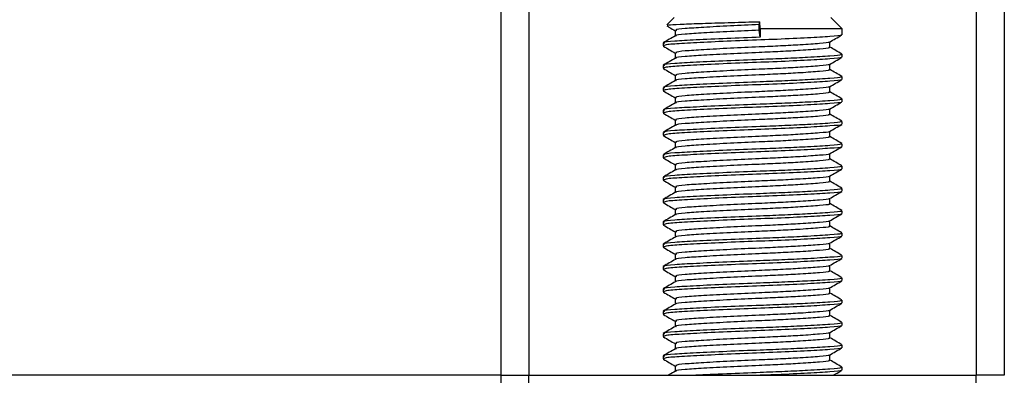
# Model space of a CAD drawing. Header units: millimetres. Extents: x 0 to 420, y 0 to 297.
# Tile 30 of 81: x 175.64 to 185.95, y 187.48 to 191.21. Entities that reach past the tile are written whole.
import ezdxf

# ---------------------------------------------------------------- set-up
doc = ezdxf.new("R2010")
doc.units = ezdxf.units.MM

msp = doc.modelspace()

# ---------------------------------------------------------------- linework, layer by layer
at = {"color": 7, "linetype": 'Continuous', "lineweight": 25}
for p, q in [((180.6788, 250.7588), (180.6788, 187.4775)), ((180.9717, 250.7588), (180.9717, 187.4775)), ((185.6592, 250.7588), (185.6592, 187.4775)), ((185.9522, 250.7588), (185.9522, 187.4775)), ((182.4952, 191.2275), (182.4191, 191.1514)), ((183.3858, 191.1542), (183.3903, 191.1846)), ((183.3968, 191.1103), (183.3903, 191.1846)), ((184.253, 191.1103), (184.1358, 191.2275)), ((182.5048, 191.0922), (182.5048, 191.0353)), ((183.3858, 191.0956), (183.3858, 191.1542)), ((183.3968, 191.0224), (183.3858, 191.0956)), ((183.3968, 191.1103), (183.3968, 191.0224)), ((184.253, 191.1103), (183.3968, 191.1103)), ((184.253, 191.0483), (184.253, 191.1103)), ((184.1261, 190.9164), (184.1261, 190.9735)), ((182.378, 190.9605), (182.378, 190.9311)), ((182.3793, 190.929), (182.3872, 190.9277)), ((182.5048, 190.8578), (182.5048, 190.8009)), ((184.253, 190.8139), (184.253, 190.8432)), ((182.378, 190.7261), (182.378, 190.6967)), ((182.3793, 190.6947), (182.3872, 190.6934)), ((184.1261, 190.682), (184.1261, 190.7391)), ((182.5048, 190.6234), (182.5048, 190.5665)), ((184.253, 190.5796), (184.253, 190.6089)), ((182.378, 190.4917), (182.378, 190.4623)), ((182.3793, 190.4603), (182.3872, 190.459)), ((184.1261, 190.4476), (184.1261, 190.5048)), ((182.5048, 190.389), (182.5048, 190.3321)), ((184.253, 190.3452), (184.253, 190.3745)), ((182.378, 190.2574), (182.378, 190.228)), ((184.1261, 190.2133), (184.1261, 190.2704)), ((182.3793, 190.2259), (182.3872, 190.2246)), ((182.5048, 190.1547), (182.5048, 190.0978)), ((184.253, 190.1108), (184.253, 190.1401)), ((182.378, 190.023), (182.378, 189.9936)), ((182.3793, 189.9915), (182.3872, 189.9902)), ((184.1261, 189.9789), (184.1261, 190.036)), ((182.5048, 189.9203), (182.5048, 189.8634)), ((184.253, 189.8764), (184.253, 189.9057)), ((182.378, 189.7886), (182.378, 189.7592)), ((182.3793, 189.7572), (182.3872, 189.7559)), ((184.1261, 189.7445), (184.1261, 189.8016)), ((182.5048, 189.6859), (182.5048, 189.629)), ((184.253, 189.6421), (184.253, 189.6714)), ((182.378, 189.5542), (182.378, 189.5248)), ((182.3793, 189.5228), (182.3872, 189.5215)), ((184.1261, 189.5101), (184.1261, 189.5673)), ((182.5048, 189.4515), (182.5048, 189.3946)), ((184.253, 189.4077), (184.253, 189.437)), ((182.378, 189.3199), (182.378, 189.2905)), ((184.1261, 189.2758), (184.1261, 189.3329)), ((182.3793, 189.2884), (182.3872, 189.2871)), ((182.5048, 189.2172), (182.5048, 189.1603)), ((184.253, 189.1733), (184.253, 189.2026)), ((182.378, 189.0855), (182.378, 189.0561)), ((182.3793, 189.054), (182.3872, 189.0527)), ((184.1261, 189.0414), (184.1261, 189.0985)), ((182.5048, 188.9828), (182.5048, 188.9259)), ((184.253, 188.9389), (184.253, 188.9682)), ((182.378, 188.8511), (182.378, 188.8217)), ((182.3793, 188.8197), (182.3872, 188.8184)), ((184.1261, 188.807), (184.1261, 188.8641)), ((182.5048, 188.7484), (182.5048, 188.6915)), ((184.253, 188.7046), (184.253, 188.7339)), ((182.378, 188.6167), (182.378, 188.5873)), ((184.1261, 188.5726), (184.1261, 188.6298)), ((182.3793, 188.5853), (182.3872, 188.584)), ((182.5048, 188.514), (182.5048, 188.4571)), ((184.253, 188.4702), (184.253, 188.4995)), ((184.1261, 188.3383), (184.1261, 188.3954)), ((182.378, 188.3824), (182.378, 188.353)), ((182.3793, 188.3509), (182.3872, 188.3496)), ((182.5048, 188.2797), (182.5048, 188.2228)), ((184.253, 188.2358), (184.253, 188.2651)), ((182.378, 188.148), (182.378, 188.1186)), ((182.3793, 188.1165), (182.3872, 188.1152)), ((184.1261, 188.1039), (184.1261, 188.161)), ((182.5048, 188.0453), (182.5048, 187.9884)), ((184.253, 188.0014), (184.253, 188.0307)), ((182.378, 187.9136), (182.378, 187.8842)), ((182.3793, 187.8822), (182.3872, 187.8809)), ((184.1261, 187.8695), (184.1261, 187.9266)), ((182.5048, 187.8109), (182.5048, 187.754)), ((184.253, 187.7671), (184.253, 187.7964)), ((182.378, 187.6792), (182.378, 187.6498)), ((184.1261, 187.6351), (184.1261, 187.6923)), ((182.3793, 187.6478), (182.3872, 187.6465)), ((182.5048, 187.5765), (182.5048, 187.5196)), ((180.6788, 187.4775), (95.7177, 187.4775)), ((180.6788, 187.4775), (180.6788, 187.2196)), ((180.6788, 187.4775), (180.9717, 187.4775)), ((180.9717, 187.2431), (180.9717, 187.4775)), ((180.9717, 187.4775), (185.6592, 187.4775)), ((184.253, 187.5327), (184.253, 187.562)), ((185.9522, 187.4775), (185.6592, 187.4775)), ((185.6592, 187.2431), (185.6592, 187.4775))]:
    msp.add_line(p, q, dxfattribs=at)
for points, knots in [([(182.4251, 191.1453), (182.4259, 191.147), (182.4278, 191.1515), (182.5447, 191.1586), (182.7487, 191.166), (183.0179, 191.1746), (183.2422, 191.1808), (183.3651, 191.1839), (183.3903, 191.1846)], [0, 0, 0, 0, 0.12796495, 0.33550132, 0.54315636, 0.74606002, 0.94789237, 1, 1, 1, 1]), ([(182.4184, 191.1408), (182.4273, 191.1356), (182.4562, 191.1189), (182.485, 191.1022), (182.5048, 191.0907)], [0, 0, 0, 0, 0.31058961, 1, 1, 1, 1]), ([(183.3858, 191.0956), (183.2834, 191.0911), (183.0757, 191.082), (182.7953, 191.0665), (182.6005, 191.0536), (182.5046, 191.0432), (182.5137, 191.0376), (182.5148, 191.0369)], [0, 0, 0, 0, 0.23977531, 0.48622659, 0.72315986, 0.96620135, 1, 1, 1, 1]), ([(183.3858, 191.1542), (183.2833, 191.1497), (183.0756, 191.1406), (182.7959, 191.1251), (182.5983, 191.1122), (182.5007, 191.1007), (182.5149, 191.094), (182.5187, 191.0923)], [0, 0, 0, 0, 0.2274733, 0.46128, 0.686057, 0.9166289, 1, 1, 1, 1]), ([(182.5076, 191.0369), (182.4864, 191.0246), (182.444, 191), (182.4015, 190.9754), (182.3803, 190.9631)], [0, 0, 0, 0, 0.4998987, 1, 1, 1, 1]), ([(183.3968, 191.0224), (183.2783, 191.0179), (183.038, 191.0087), (182.7145, 190.9932), (182.4861, 190.9803), (182.3733, 190.9689), (182.3896, 190.9622), (182.3939, 190.9605)], [0, 0, 0, 0, 0.22775299, 0.46183999, 0.68689633, 0.91774829, 1, 1, 1, 1]), ([(184.2397, 191.0449), (184.241, 191.0441), (184.2501, 191.0384), (184.1368, 191.0293), (183.9084, 191.0147), (183.5819, 190.9996), (183.2208, 190.9869), (182.8716, 190.9718), (182.5901, 190.9573), (182.4074, 190.9449), (182.393, 190.9355), (182.3862, 190.9311)], [0, 0, 0, 0, 0.02094603, 0.1431057, 0.26833207, 0.39481226, 0.5164381, 0.64283453, 0.76819743, 0.89026332, 1, 1, 1, 1]), ([(184.115, 190.9712), (184.1159, 190.9705), (184.1231, 190.965), (184.0253, 190.9561), (183.8442, 190.9427), (183.6149, 190.93), (183.3622, 190.9188), (183.075, 190.9062), (182.796, 190.8907), (182.5983, 190.8778), (182.5007, 190.8663), (182.5149, 190.8596), (182.5187, 190.8579)], [0, 0, 0, 0, 0.0170089, 0.1395429, 0.2651564, 0.3617182, 0.4550083, 0.5789794, 0.7064021, 0.8289037, 0.9545634, 1, 1, 1, 1]), ([(184.1221, 190.9712), (184.1433, 190.9835), (184.1857, 191.0081), (184.2282, 191.0326), (184.2494, 191.0449)], [0, 0, 0, 0, 0.4999098, 1, 1, 1, 1]), ([(182.3816, 190.9277), (182.4028, 190.9154), (182.4439, 190.8916), (182.485, 190.8678), (182.5048, 190.8563)], [0, 0, 0, 0, 0.51635581, 1, 1, 1, 1]), ([(184.1117, 190.9164), (184.1153, 190.9145), (184.128, 190.9076), (184.0279, 190.8974), (183.8437, 190.8841), (183.6151, 190.8714), (183.3621, 190.8602), (183.0752, 190.8476), (182.7954, 190.8321), (182.6005, 190.8192), (182.5046, 190.8088), (182.5137, 190.8032), (182.5148, 190.8026)], [0, 0, 0, 0, 0.0490909, 0.1710963, 0.2961678, 0.392313, 0.4852006, 0.6086368, 0.7355098, 0.8574829, 0.9826005, 1, 1, 1, 1]), ([(184.2507, 190.846), (184.2294, 190.8582), (184.1879, 190.8823), (184.1464, 190.9063), (184.1261, 190.9181)], [0, 0, 0, 0, 0.5112595, 1, 1, 1, 1]), ([(182.5076, 190.8025), (182.4864, 190.7902), (182.444, 190.7656), (182.4015, 190.7411), (182.3803, 190.7288)], [0, 0, 0, 0, 0.4998987, 1, 1, 1, 1]), ([(184.2362, 190.8432), (184.2405, 190.8413), (184.2552, 190.8344), (184.1394, 190.8242), (183.9263, 190.8108), (183.6619, 190.7981), (183.3694, 190.7869), (183.0374, 190.7743), (182.7147, 190.7589), (182.4861, 190.746), (182.3733, 190.7345), (182.3896, 190.7279), (182.3939, 190.7261)], [0, 0, 0, 0, 0.0482673, 0.1669875, 0.2886879, 0.3822403, 0.4726264, 0.5927373, 0.7161886, 0.8348774, 0.9566226, 1, 1, 1, 1]), ([(184.2397, 190.8105), (184.241, 190.8097), (184.2501, 190.804), (184.1368, 190.7949), (183.9084, 190.7804), (183.5819, 190.7652), (183.2208, 190.7525), (182.8716, 190.7374), (182.5901, 190.7229), (182.4074, 190.7105), (182.393, 190.7011), (182.3862, 190.6967)], [0, 0, 0, 0, 0.020946, 0.1431057, 0.2683321, 0.3948123, 0.5164381, 0.6428345, 0.7681974, 0.8902633, 1, 1, 1, 1]), ([(184.1221, 190.7368), (184.1433, 190.7491), (184.1857, 190.7737), (184.2282, 190.7982), (184.2494, 190.8105)], [0, 0, 0, 0, 0.4999098, 1, 1, 1, 1]), ([(182.3816, 190.6933), (182.4028, 190.6811), (182.4439, 190.6573), (182.485, 190.6335), (182.5048, 190.622)], [0, 0, 0, 0, 0.5163558, 1, 1, 1, 1]), ([(184.1117, 190.682), (184.1153, 190.6801), (184.128, 190.6732), (184.0279, 190.663), (183.8437, 190.6497), (183.6151, 190.637), (183.3621, 190.6258), (183.0752, 190.6132), (182.7954, 190.5977), (182.6005, 190.5848), (182.5046, 190.5744), (182.5137, 190.5689), (182.5148, 190.5682)], [0, 0, 0, 0, 0.0490909, 0.1710963, 0.2961678, 0.392313, 0.4852006, 0.6086368, 0.7355098, 0.8574829, 0.9826005, 1, 1, 1, 1]), ([(184.115, 190.7368), (184.1159, 190.7362), (184.1231, 190.7306), (184.0253, 190.7217), (183.8442, 190.7083), (183.6149, 190.6956), (183.3622, 190.6844), (183.075, 190.6718), (182.796, 190.6563), (182.5983, 190.6434), (182.5007, 190.6319), (182.5149, 190.6253), (182.5187, 190.6235)], [0, 0, 0, 0, 0.0170089, 0.1395429, 0.2651564, 0.3617182, 0.4550083, 0.5789794, 0.7064021, 0.8289037, 0.9545634, 1, 1, 1, 1]), ([(184.2507, 190.6116), (184.2294, 190.6239), (184.1879, 190.6479), (184.1464, 190.6719), (184.1261, 190.6837)], [0, 0, 0, 0, 0.51125952, 1, 1, 1, 1]), ([(182.5076, 190.5681), (182.4864, 190.5558), (182.444, 190.5312), (182.4015, 190.5067), (182.3803, 190.4944)], [0, 0, 0, 0, 0.4998987, 1, 1, 1, 1]), ([(184.2362, 190.6089), (184.2405, 190.6069), (184.2552, 190.6), (184.1394, 190.5898), (183.9263, 190.5765), (183.6619, 190.5638), (183.3694, 190.5526), (183.0374, 190.54), (182.7147, 190.5245), (182.4861, 190.5116), (182.3733, 190.5001), (182.3896, 190.4935), (182.3939, 190.4917)], [0, 0, 0, 0, 0.0482673, 0.1669875, 0.2886879, 0.3822403, 0.4726264, 0.5927373, 0.7161886, 0.8348774, 0.9566226, 1, 1, 1, 1]), ([(184.2397, 190.5762), (184.241, 190.5753), (184.2501, 190.5696), (184.1368, 190.5605), (183.9084, 190.546), (183.5819, 190.5309), (183.2208, 190.5181), (182.8716, 190.503), (182.5901, 190.4885), (182.4074, 190.4761), (182.393, 190.4668), (182.3862, 190.4623)], [0, 0, 0, 0, 0.02094603, 0.1431057, 0.26833207, 0.39481226, 0.5164381, 0.64283453, 0.76819743, 0.89026332, 1, 1, 1, 1]), ([(184.1221, 190.5024), (184.1433, 190.5147), (184.1857, 190.5393), (184.2282, 190.5639), (184.2494, 190.5761)], [0, 0, 0, 0, 0.4999098, 1, 1, 1, 1]), ([(182.3816, 190.459), (182.4028, 190.4467), (182.4439, 190.4229), (182.485, 190.3991), (182.5048, 190.3876)], [0, 0, 0, 0, 0.51635581, 1, 1, 1, 1]), ([(184.115, 190.5025), (184.1159, 190.5018), (184.1231, 190.4963), (184.0253, 190.4873), (183.8442, 190.4739), (183.6149, 190.4612), (183.3622, 190.45), (183.075, 190.4374), (182.796, 190.422), (182.5983, 190.409), (182.5007, 190.3976), (182.5149, 190.3909), (182.5187, 190.3891)], [0, 0, 0, 0, 0.0170089, 0.1395429, 0.2651564, 0.3617182, 0.4550083, 0.5789794, 0.7064021, 0.8289037, 0.9545634, 1, 1, 1, 1]), ([(184.2362, 190.3745), (184.2405, 190.3725), (184.2552, 190.3656), (184.1394, 190.3554), (183.9263, 190.3421), (183.6619, 190.3294), (183.3694, 190.3182), (183.0374, 190.3056), (182.7147, 190.2901), (182.4861, 190.2772), (182.3733, 190.2658), (182.3896, 190.2591), (182.3939, 190.2574)], [0, 0, 0, 0, 0.0482673, 0.1669875, 0.2886879, 0.3822403, 0.4726264, 0.5927373, 0.7161886, 0.8348774, 0.9566226, 1, 1, 1, 1]), ([(184.1117, 190.4477), (184.1153, 190.4457), (184.128, 190.4388), (184.0279, 190.4287), (183.8437, 190.4153), (183.6151, 190.4026), (183.3621, 190.3914), (183.0752, 190.3788), (182.7954, 190.3634), (182.6005, 190.3505), (182.5046, 190.3401), (182.5137, 190.3345), (182.5148, 190.3338)], [0, 0, 0, 0, 0.0490909, 0.1710963, 0.2961678, 0.392313, 0.4852006, 0.6086368, 0.7355098, 0.8574829, 0.9826005, 1, 1, 1, 1]), ([(184.2507, 190.3772), (184.2294, 190.3895), (184.1879, 190.4135), (184.1464, 190.4376), (184.1261, 190.4493)], [0, 0, 0, 0, 0.5112595, 1, 1, 1, 1]), ([(182.5076, 190.3337), (182.4864, 190.3215), (182.444, 190.2969), (182.4015, 190.2723), (182.3803, 190.26)], [0, 0, 0, 0, 0.4998987, 1, 1, 1, 1]), ([(184.2397, 190.3418), (184.241, 190.341), (184.2501, 190.3353), (184.1368, 190.3262), (183.9084, 190.3116), (183.5819, 190.2965), (183.2208, 190.2838), (182.8716, 190.2687), (182.5901, 190.2541), (182.4074, 190.2417), (182.393, 190.2324), (182.3862, 190.228)], [0, 0, 0, 0, 0.020946, 0.1431057, 0.2683321, 0.3948123, 0.5164381, 0.6428345, 0.7681974, 0.8902633, 1, 1, 1, 1]), ([(184.115, 190.2681), (184.1159, 190.2674), (184.1231, 190.2619), (184.0253, 190.2529), (183.8442, 190.2395), (183.6149, 190.2269), (183.3622, 190.2157), (183.075, 190.203), (182.796, 190.1876), (182.5983, 190.1747), (182.5007, 190.1632), (182.5149, 190.1565), (182.5187, 190.1548)], [0, 0, 0, 0, 0.0170089, 0.1395429, 0.2651564, 0.3617182, 0.4550083, 0.5789794, 0.7064021, 0.8289037, 0.9545634, 1, 1, 1, 1]), ([(184.1221, 190.2681), (184.1433, 190.2804), (184.1857, 190.3049), (184.2282, 190.3295), (184.2494, 190.3418)], [0, 0, 0, 0, 0.4999098, 1, 1, 1, 1]), ([(182.3816, 190.2246), (182.4028, 190.2123), (182.4439, 190.1885), (182.485, 190.1647), (182.5048, 190.1532)], [0, 0, 0, 0, 0.5163558, 1, 1, 1, 1]), ([(184.1117, 190.2133), (184.1153, 190.2113), (184.128, 190.2045), (184.0279, 190.1943), (183.8437, 190.181), (183.6151, 190.1683), (183.3621, 190.1571), (183.0752, 190.1444), (182.7954, 190.129), (182.6005, 190.1161), (182.5046, 190.1057), (182.5137, 190.1001), (182.5148, 190.0994)], [0, 0, 0, 0, 0.04909091, 0.17109626, 0.29616782, 0.39231299, 0.48520062, 0.60863681, 0.73550977, 0.85748287, 0.98260048, 1, 1, 1, 1]), ([(184.2507, 190.1428), (184.2294, 190.1551), (184.1879, 190.1791), (184.1464, 190.2032), (184.1261, 190.215)], [0, 0, 0, 0, 0.5112595, 1, 1, 1, 1]), ([(182.5076, 190.0994), (182.4864, 190.0871), (182.444, 190.0625), (182.4015, 190.0379), (182.3803, 190.0256)], [0, 0, 0, 0, 0.4998987, 1, 1, 1, 1]), ([(184.2362, 190.1401), (184.2405, 190.1381), (184.2552, 190.1313), (184.1394, 190.1211), (183.9263, 190.1077), (183.6619, 190.095), (183.3694, 190.0838), (183.0374, 190.0712), (182.7147, 190.0557), (182.4861, 190.0428), (182.3733, 190.0314), (182.3896, 190.0247), (182.3939, 190.023)], [0, 0, 0, 0, 0.0482673, 0.1669875, 0.2886879, 0.3822403, 0.4726264, 0.5927373, 0.7161886, 0.8348774, 0.9566226, 1, 1, 1, 1]), ([(184.2397, 190.1074), (184.241, 190.1066), (184.2501, 190.1009), (184.1368, 190.0918), (183.9084, 190.0772), (183.5819, 190.0621), (183.2208, 190.0494), (182.8716, 190.0343), (182.5901, 190.0198), (182.4074, 190.0074), (182.393, 189.998), (182.3862, 189.9936)], [0, 0, 0, 0, 0.020946, 0.1431057, 0.2683321, 0.3948123, 0.5164381, 0.6428345, 0.7681974, 0.8902633, 1, 1, 1, 1]), ([(184.1221, 190.0337), (184.1433, 190.046), (184.1857, 190.0706), (184.2282, 190.0951), (184.2494, 190.1074)], [0, 0, 0, 0, 0.4999098, 1, 1, 1, 1]), ([(182.3816, 189.9902), (182.4028, 189.9779), (182.4439, 189.9541), (182.485, 189.9303), (182.5048, 189.9188)], [0, 0, 0, 0, 0.5163558, 1, 1, 1, 1]), ([(184.1117, 189.9789), (184.1153, 189.977), (184.128, 189.9701), (184.0279, 189.9599), (183.8437, 189.9466), (183.6151, 189.9339), (183.3621, 189.9227), (183.0752, 189.9101), (182.7954, 189.8946), (182.6005, 189.8817), (182.5046, 189.8713), (182.5137, 189.8657), (182.5148, 189.8651)], [0, 0, 0, 0, 0.0490909, 0.1710963, 0.2961678, 0.392313, 0.4852006, 0.6086368, 0.7355098, 0.8574829, 0.9826005, 1, 1, 1, 1]), ([(184.115, 190.0337), (184.1159, 190.033), (184.1231, 190.0275), (184.0253, 190.0185), (183.8442, 190.0052), (183.6149, 189.9925), (183.3622, 189.9813), (183.075, 189.9687), (182.796, 189.9532), (182.5983, 189.9403), (182.5007, 189.9288), (182.5149, 189.9221), (182.5187, 189.9204)], [0, 0, 0, 0, 0.0170089, 0.1395429, 0.2651564, 0.3617182, 0.4550083, 0.5789794, 0.7064021, 0.8289037, 0.9545634, 1, 1, 1, 1]), ([(184.2507, 189.9085), (184.2294, 189.9207), (184.1879, 189.9448), (184.1464, 189.9688), (184.1261, 189.9806)], [0, 0, 0, 0, 0.5112595, 1, 1, 1, 1]), ([(182.5076, 189.865), (182.4864, 189.8527), (182.444, 189.8281), (182.4015, 189.8036), (182.3803, 189.7913)], [0, 0, 0, 0, 0.4998987, 1, 1, 1, 1]), ([(184.2362, 189.9057), (184.2405, 189.9038), (184.2552, 189.8969), (184.1394, 189.8867), (183.9263, 189.8733), (183.6619, 189.8606), (183.3694, 189.8494), (183.0374, 189.8368), (182.7147, 189.8214), (182.4861, 189.8085), (182.3733, 189.797), (182.3896, 189.7904), (182.3939, 189.7886)], [0, 0, 0, 0, 0.0482673, 0.1669875, 0.2886879, 0.3822403, 0.4726264, 0.5927373, 0.7161886, 0.8348774, 0.9566226, 1, 1, 1, 1]), ([(184.2397, 189.873), (184.241, 189.8722), (184.2501, 189.8665), (184.1368, 189.8574), (183.9084, 189.8429), (183.5819, 189.8277), (183.2208, 189.815), (182.8716, 189.7999), (182.5901, 189.7854), (182.4074, 189.773), (182.393, 189.7636), (182.3862, 189.7592)], [0, 0, 0, 0, 0.020946, 0.1431057, 0.2683321, 0.3948123, 0.5164381, 0.6428345, 0.7681974, 0.8902633, 1, 1, 1, 1]), ([(184.1221, 189.7993), (184.1433, 189.8116), (184.1857, 189.8362), (184.2282, 189.8607), (184.2494, 189.873)], [0, 0, 0, 0, 0.4999098, 1, 1, 1, 1]), ([(182.3816, 189.7558), (182.4028, 189.7435), (182.4439, 189.7198), (182.485, 189.696), (182.5048, 189.6845)], [0, 0, 0, 0, 0.5163558, 1, 1, 1, 1]), ([(184.1117, 189.7445), (184.1153, 189.7426), (184.128, 189.7357), (184.0279, 189.7255), (183.8437, 189.7122), (183.6151, 189.6995), (183.3621, 189.6883), (183.0752, 189.6757), (182.7954, 189.6602), (182.6005, 189.6473), (182.5046, 189.6369), (182.5137, 189.6314), (182.5148, 189.6307)], [0, 0, 0, 0, 0.0490909, 0.1710963, 0.2961678, 0.392313, 0.4852006, 0.6086368, 0.7355098, 0.8574829, 0.9826005, 1, 1, 1, 1]), ([(184.115, 189.7993), (184.1159, 189.7987), (184.1231, 189.7931), (184.0253, 189.7842), (183.8442, 189.7708), (183.6149, 189.7581), (183.3622, 189.7469), (183.075, 189.7343), (182.796, 189.7188), (182.5983, 189.7059), (182.5007, 189.6944), (182.5149, 189.6878), (182.5187, 189.686)], [0, 0, 0, 0, 0.0170089, 0.1395429, 0.2651564, 0.3617182, 0.4550083, 0.5789794, 0.7064021, 0.8289037, 0.9545634, 1, 1, 1, 1]), ([(184.2507, 189.6741), (184.2294, 189.6864), (184.1879, 189.7104), (184.1464, 189.7344), (184.1261, 189.7462)], [0, 0, 0, 0, 0.5112595, 1, 1, 1, 1]), ([(182.5076, 189.6306), (182.4864, 189.6183), (182.444, 189.5937), (182.4015, 189.5692), (182.3803, 189.5569)], [0, 0, 0, 0, 0.4998987, 1, 1, 1, 1]), ([(184.2362, 189.6714), (184.2405, 189.6694), (184.2552, 189.6625), (184.1394, 189.6523), (183.9263, 189.639), (183.6619, 189.6263), (183.3694, 189.6151), (183.0374, 189.6024), (182.7147, 189.587), (182.4861, 189.5741), (182.3733, 189.5626), (182.3896, 189.556), (182.3939, 189.5542)], [0, 0, 0, 0, 0.0482673, 0.1669875, 0.2886879, 0.3822403, 0.4726264, 0.5927373, 0.7161886, 0.8348774, 0.9566226, 1, 1, 1, 1]), ([(184.2397, 189.6387), (184.241, 189.6378), (184.2501, 189.6321), (184.1368, 189.623), (183.9084, 189.6085), (183.5819, 189.5934), (183.2208, 189.5806), (182.8716, 189.5655), (182.5901, 189.551), (182.4074, 189.5386), (182.393, 189.5293), (182.3862, 189.5248)], [0, 0, 0, 0, 0.020946, 0.1431057, 0.2683321, 0.3948123, 0.5164381, 0.6428345, 0.7681974, 0.8902633, 1, 1, 1, 1]), ([(184.1221, 189.5649), (184.1433, 189.5772), (184.1857, 189.6018), (184.2282, 189.6264), (184.2494, 189.6386)], [0, 0, 0, 0, 0.4999098, 1, 1, 1, 1]), ([(184.115, 189.565), (184.1159, 189.5643), (184.1231, 189.5588), (184.0253, 189.5498), (183.8442, 189.5364), (183.6149, 189.5237), (183.3622, 189.5125), (183.075, 189.4999), (182.796, 189.4845), (182.5983, 189.4715), (182.5007, 189.4601), (182.5149, 189.4534), (182.5187, 189.4516)], [0, 0, 0, 0, 0.0170089, 0.1395429, 0.2651564, 0.3617182, 0.4550083, 0.5789794, 0.7064021, 0.8289037, 0.9545634, 1, 1, 1, 1]), ([(182.3816, 189.5215), (182.4028, 189.5092), (182.4439, 189.4854), (182.485, 189.4616), (182.5048, 189.4501)], [0, 0, 0, 0, 0.5163558, 1, 1, 1, 1]), ([(184.2362, 189.437), (184.2405, 189.435), (184.2552, 189.4281), (184.1394, 189.4179), (183.9263, 189.4046), (183.6619, 189.3919), (183.3694, 189.3807), (183.0374, 189.3681), (182.7147, 189.3526), (182.4861, 189.3397), (182.3733, 189.3283), (182.3896, 189.3216), (182.3939, 189.3199)], [0, 0, 0, 0, 0.0482673, 0.1669875, 0.2886879, 0.3822403, 0.4726264, 0.5927373, 0.7161886, 0.8348774, 0.9566226, 1, 1, 1, 1]), ([(184.1117, 189.5102), (184.1153, 189.5082), (184.128, 189.5013), (184.0279, 189.4912), (183.8437, 189.4778), (183.6151, 189.4651), (183.3621, 189.4539), (183.0752, 189.4413), (182.7954, 189.4259), (182.6005, 189.4129), (182.5046, 189.4026), (182.5137, 189.397), (182.5148, 189.3963)], [0, 0, 0, 0, 0.0490909, 0.1710963, 0.2961678, 0.392313, 0.4852006, 0.6086368, 0.7355098, 0.8574829, 0.9826005, 1, 1, 1, 1]), ([(184.2507, 189.4397), (184.2294, 189.452), (184.1879, 189.476), (184.1464, 189.5001), (184.1261, 189.5118)], [0, 0, 0, 0, 0.5112595, 1, 1, 1, 1]), ([(182.5076, 189.3962), (182.4864, 189.384), (182.444, 189.3594), (182.4015, 189.3348), (182.3803, 189.3225)], [0, 0, 0, 0, 0.4998987, 1, 1, 1, 1]), ([(184.2397, 189.4043), (184.241, 189.4035), (184.2501, 189.3978), (184.1368, 189.3887), (183.9084, 189.3741), (183.5819, 189.359), (183.2208, 189.3463), (182.8716, 189.3312), (182.5901, 189.3166), (182.4074, 189.3042), (182.393, 189.2949), (182.3862, 189.2905)], [0, 0, 0, 0, 0.020946, 0.1431057, 0.2683321, 0.3948123, 0.5164381, 0.6428345, 0.7681974, 0.8902633, 1, 1, 1, 1]), ([(184.115, 189.3306), (184.1159, 189.3299), (184.1231, 189.3244), (184.0253, 189.3154), (183.8442, 189.302), (183.6149, 189.2894), (183.3622, 189.2782), (183.075, 189.2655), (182.796, 189.2501), (182.5983, 189.2372), (182.5007, 189.2257), (182.5149, 189.219), (182.5187, 189.2173)], [0, 0, 0, 0, 0.0170089, 0.1395429, 0.2651564, 0.3617182, 0.4550083, 0.5789794, 0.7064021, 0.8289037, 0.9545634, 1, 1, 1, 1]), ([(184.1221, 189.3306), (184.1433, 189.3429), (184.1857, 189.3674), (184.2282, 189.392), (184.2494, 189.4043)], [0, 0, 0, 0, 0.4999098, 1, 1, 1, 1]), ([(182.3816, 189.2871), (182.4028, 189.2748), (182.4439, 189.251), (182.485, 189.2272), (182.5048, 189.2157)], [0, 0, 0, 0, 0.5163558, 1, 1, 1, 1]), ([(184.1117, 189.2758), (184.1153, 189.2738), (184.128, 189.267), (184.0279, 189.2568), (183.8437, 189.2434), (183.6151, 189.2308), (183.3621, 189.2196), (183.0752, 189.2069), (182.7954, 189.1915), (182.6005, 189.1786), (182.5046, 189.1682), (182.5137, 189.1626), (182.5148, 189.1619)], [0, 0, 0, 0, 0.0490909, 0.1710963, 0.2961678, 0.392313, 0.4852006, 0.6086368, 0.7355098, 0.8574829, 0.9826005, 1, 1, 1, 1]), ([(184.2507, 189.2053), (184.2294, 189.2176), (184.1879, 189.2416), (184.1464, 189.2657), (184.1261, 189.2774)], [0, 0, 0, 0, 0.51125952, 1, 1, 1, 1]), ([(182.5076, 189.1619), (182.4864, 189.1496), (182.444, 189.125), (182.4015, 189.1004), (182.3803, 189.0881)], [0, 0, 0, 0, 0.4998987, 1, 1, 1, 1]), ([(184.2362, 189.2026), (184.2405, 189.2006), (184.2552, 189.1937), (184.1394, 189.1836), (183.9263, 189.1702), (183.6619, 189.1575), (183.3694, 189.1463), (183.0374, 189.1337), (182.7147, 189.1182), (182.4861, 189.1053), (182.3733, 189.0939), (182.3896, 189.0872), (182.3939, 189.0855)], [0, 0, 0, 0, 0.0482673, 0.1669875, 0.2886879, 0.3822403, 0.4726264, 0.5927373, 0.7161886, 0.8348774, 0.9566226, 1, 1, 1, 1]), ([(184.2397, 189.1699), (184.241, 189.1691), (184.2501, 189.1634), (184.1368, 189.1543), (183.9084, 189.1397), (183.5819, 189.1246), (183.2208, 189.1119), (182.8716, 189.0968), (182.5901, 189.0822), (182.4074, 189.0699), (182.393, 189.0605), (182.3862, 189.0561)], [0, 0, 0, 0, 0.020946, 0.1431057, 0.2683321, 0.3948123, 0.5164381, 0.6428345, 0.7681974, 0.8902633, 1, 1, 1, 1]), ([(184.1221, 189.0962), (184.1433, 189.1085), (184.1857, 189.1331), (184.2282, 189.1576), (184.2494, 189.1699)], [0, 0, 0, 0, 0.4999098, 1, 1, 1, 1]), ([(182.3816, 189.0527), (182.4028, 189.0404), (182.4439, 189.0166), (182.485, 188.9928), (182.5048, 188.9813)], [0, 0, 0, 0, 0.5163558, 1, 1, 1, 1]), ([(184.1117, 189.0414), (184.1153, 189.0395), (184.128, 189.0326), (184.0279, 189.0224), (183.8437, 189.0091), (183.6151, 188.9964), (183.3621, 188.9852), (183.0752, 188.9726), (182.7954, 188.9571), (182.6005, 188.9442), (182.5046, 188.9338), (182.5137, 188.9282), (182.5148, 188.9276)], [0, 0, 0, 0, 0.0490909, 0.1710963, 0.2961678, 0.392313, 0.4852006, 0.6086368, 0.7355098, 0.8574829, 0.9826005, 1, 1, 1, 1]), ([(184.115, 189.0962), (184.1159, 189.0955), (184.1231, 189.09), (184.0253, 189.081), (183.8442, 189.0677), (183.6149, 189.055), (183.3622, 189.0438), (183.075, 189.0312), (182.796, 189.0157), (182.5983, 189.0028), (182.5007, 188.9913), (182.5149, 188.9846), (182.5187, 188.9829)], [0, 0, 0, 0, 0.0170089, 0.1395429, 0.2651564, 0.3617182, 0.4550083, 0.5789794, 0.7064021, 0.8289037, 0.9545634, 1, 1, 1, 1]), ([(184.2507, 188.9709), (184.2294, 188.9832), (184.1879, 189.0073), (184.1464, 189.0313), (184.1261, 189.0431)], [0, 0, 0, 0, 0.5112595, 1, 1, 1, 1]), ([(182.5076, 188.9275), (182.4864, 188.9152), (182.444, 188.8906), (182.4015, 188.866), (182.3803, 188.8538)], [0, 0, 0, 0, 0.4998987, 1, 1, 1, 1]), ([(184.2362, 188.9682), (184.2405, 188.9663), (184.2552, 188.9594), (184.1394, 188.9492), (183.9263, 188.9358), (183.6619, 188.9231), (183.3694, 188.9119), (183.0374, 188.8993), (182.7147, 188.8839), (182.4861, 188.871), (182.3733, 188.8595), (182.3896, 188.8529), (182.3939, 188.8511)], [0, 0, 0, 0, 0.0482673, 0.1669875, 0.2886879, 0.3822403, 0.4726264, 0.5927373, 0.7161886, 0.8348774, 0.9566226, 1, 1, 1, 1]), ([(184.2397, 188.9355), (184.241, 188.9347), (184.2501, 188.929), (184.1368, 188.9199), (183.9084, 188.9054), (183.5819, 188.8902), (183.2208, 188.8775), (182.8716, 188.8624), (182.5901, 188.8479), (182.4074, 188.8355), (182.393, 188.8261), (182.3862, 188.8217)], [0, 0, 0, 0, 0.020946, 0.1431057, 0.2683321, 0.3948123, 0.5164381, 0.6428345, 0.7681974, 0.8902633, 1, 1, 1, 1]), ([(184.1221, 188.8618), (184.1433, 188.8741), (184.1857, 188.8987), (184.2282, 188.9232), (184.2494, 188.9355)], [0, 0, 0, 0, 0.4999098, 1, 1, 1, 1]), ([(182.3816, 188.8183), (182.4028, 188.806), (182.4439, 188.7823), (182.485, 188.7585), (182.5048, 188.747)], [0, 0, 0, 0, 0.5163558, 1, 1, 1, 1]), ([(184.1117, 188.807), (184.1153, 188.8051), (184.128, 188.7982), (184.0279, 188.788), (183.8437, 188.7747), (183.6151, 188.762), (183.3621, 188.7508), (183.0752, 188.7382), (182.7954, 188.7227), (182.6005, 188.7098), (182.5046, 188.6994), (182.5137, 188.6939), (182.5148, 188.6932)], [0, 0, 0, 0, 0.0490909, 0.1710963, 0.2961678, 0.392313, 0.4852006, 0.6086368, 0.7355098, 0.8574829, 0.9826005, 1, 1, 1, 1]), ([(184.115, 188.8618), (184.1159, 188.8612), (184.1231, 188.8556), (184.0253, 188.8467), (183.8442, 188.8333), (183.6149, 188.8206), (183.3622, 188.8094), (183.075, 188.7968), (182.796, 188.7813), (182.5983, 188.7684), (182.5007, 188.7569), (182.5149, 188.7503), (182.5187, 188.7485)], [0, 0, 0, 0, 0.0170089, 0.1395429, 0.2651564, 0.3617182, 0.4550083, 0.5789794, 0.7064021, 0.8289037, 0.9545634, 1, 1, 1, 1]), ([(184.2507, 188.7366), (184.2294, 188.7489), (184.1879, 188.7729), (184.1464, 188.7969), (184.1261, 188.8087)], [0, 0, 0, 0, 0.5112595, 1, 1, 1, 1]), ([(184.2362, 188.7339), (184.2405, 188.7319), (184.2552, 188.725), (184.1394, 188.7148), (183.9263, 188.7015), (183.6619, 188.6888), (183.3694, 188.6776), (183.0374, 188.6649), (182.7147, 188.6495), (182.4861, 188.6366), (182.3733, 188.6251), (182.3896, 188.6185), (182.3939, 188.6167)], [0, 0, 0, 0, 0.0482673, 0.1669875, 0.2886879, 0.3822403, 0.4726264, 0.5927373, 0.7161886, 0.8348774, 0.9566226, 1, 1, 1, 1]), ([(184.2397, 188.7012), (184.241, 188.7003), (184.2501, 188.6946), (184.1368, 188.6855), (183.9084, 188.671), (183.5819, 188.6559), (183.2208, 188.6431), (182.8716, 188.628), (182.5901, 188.6135), (182.4074, 188.6011), (182.393, 188.5918), (182.3862, 188.5873)], [0, 0, 0, 0, 0.02094603, 0.1431057, 0.26833207, 0.39481226, 0.5164381, 0.64283453, 0.76819743, 0.89026332, 1, 1, 1, 1]), ([(184.1221, 188.6274), (184.1433, 188.6397), (184.1857, 188.6643), (184.2282, 188.6889), (184.2494, 188.7011)], [0, 0, 0, 0, 0.4999098, 1, 1, 1, 1]), ([(182.5076, 188.6931), (182.4864, 188.6808), (182.444, 188.6562), (182.4015, 188.6317), (182.3803, 188.6194)], [0, 0, 0, 0, 0.4998987, 1, 1, 1, 1]), ([(184.115, 188.6275), (184.1159, 188.6268), (184.1231, 188.6213), (184.0253, 188.6123), (183.8442, 188.5989), (183.6149, 188.5862), (183.3622, 188.575), (183.075, 188.5624), (182.796, 188.547), (182.5983, 188.534), (182.5007, 188.5226), (182.5149, 188.5159), (182.5187, 188.5141)], [0, 0, 0, 0, 0.0170089, 0.1395429, 0.2651564, 0.3617182, 0.4550083, 0.5789794, 0.7064021, 0.8289037, 0.9545634, 1, 1, 1, 1]), ([(182.3816, 188.584), (182.4028, 188.5717), (182.4439, 188.5479), (182.485, 188.5241), (182.5048, 188.5126)], [0, 0, 0, 0, 0.5163558, 1, 1, 1, 1]), ([(184.2362, 188.4995), (184.2405, 188.4975), (184.2552, 188.4906), (184.1394, 188.4804), (183.9263, 188.4671), (183.6619, 188.4544), (183.3694, 188.4432), (183.0374, 188.4306), (182.7147, 188.4151), (182.4861, 188.4022), (182.3733, 188.3908), (182.3896, 188.3841), (182.3939, 188.3824)], [0, 0, 0, 0, 0.0482673, 0.1669875, 0.2886879, 0.3822403, 0.4726264, 0.5927373, 0.7161886, 0.8348774, 0.9566226, 1, 1, 1, 1]), ([(184.1117, 188.5727), (184.1153, 188.5707), (184.128, 188.5638), (184.0279, 188.5537), (183.8437, 188.5403), (183.6151, 188.5276), (183.3621, 188.5164), (183.0752, 188.5038), (182.7954, 188.4884), (182.6005, 188.4754), (182.5046, 188.4651), (182.5137, 188.4595), (182.5148, 188.4588)], [0, 0, 0, 0, 0.0490909, 0.1710963, 0.2961678, 0.392313, 0.4852006, 0.6086368, 0.7355098, 0.8574829, 0.9826005, 1, 1, 1, 1]), ([(184.2507, 188.5022), (184.2294, 188.5145), (184.1879, 188.5385), (184.1464, 188.5626), (184.1261, 188.5743)], [0, 0, 0, 0, 0.5112595, 1, 1, 1, 1]), ([(182.5076, 188.4587), (182.4864, 188.4465), (182.444, 188.4219), (182.4015, 188.3973), (182.3803, 188.385)], [0, 0, 0, 0, 0.4998987, 1, 1, 1, 1]), ([(184.2397, 188.4668), (184.241, 188.466), (184.2501, 188.4603), (184.1368, 188.4512), (183.9084, 188.4366), (183.5819, 188.4215), (183.2208, 188.4088), (182.8716, 188.3937), (182.5901, 188.3791), (182.4074, 188.3667), (182.393, 188.3574), (182.3862, 188.353)], [0, 0, 0, 0, 0.020946, 0.1431057, 0.2683321, 0.3948123, 0.5164381, 0.6428345, 0.7681974, 0.8902633, 1, 1, 1, 1]), ([(184.115, 188.3931), (184.1159, 188.3924), (184.1231, 188.3869), (184.0253, 188.3779), (183.8442, 188.3645), (183.6149, 188.3519), (183.3622, 188.3407), (183.075, 188.328), (182.796, 188.3126), (182.5983, 188.2997), (182.5007, 188.2882), (182.5149, 188.2815), (182.5187, 188.2797)], [0, 0, 0, 0, 0.0170089, 0.1395429, 0.2651564, 0.3617182, 0.4550083, 0.5789794, 0.7064021, 0.8289037, 0.9545634, 1, 1, 1, 1]), ([(184.1221, 188.3931), (184.1433, 188.4054), (184.1857, 188.4299), (184.2282, 188.4545), (184.2494, 188.4668)], [0, 0, 0, 0, 0.4999098, 1, 1, 1, 1]), ([(182.3816, 188.3496), (182.4028, 188.3373), (182.4439, 188.3135), (182.485, 188.2897), (182.5048, 188.2782)], [0, 0, 0, 0, 0.5163558, 1, 1, 1, 1]), ([(184.1117, 188.3383), (184.1153, 188.3363), (184.128, 188.3295), (184.0279, 188.3193), (183.8437, 188.3059), (183.6151, 188.2933), (183.3621, 188.2821), (183.0752, 188.2694), (182.7954, 188.254), (182.6005, 188.2411), (182.5046, 188.2307), (182.5137, 188.2251), (182.5148, 188.2244)], [0, 0, 0, 0, 0.04909091, 0.17109626, 0.29616782, 0.39231299, 0.48520062, 0.60863681, 0.73550977, 0.85748287, 0.98260048, 1, 1, 1, 1]), ([(184.2507, 188.2678), (184.2294, 188.2801), (184.1879, 188.3041), (184.1464, 188.3282), (184.1261, 188.3399)], [0, 0, 0, 0, 0.5112595, 1, 1, 1, 1]), ([(182.5076, 188.2244), (182.4864, 188.2121), (182.444, 188.1875), (182.4015, 188.1629), (182.3803, 188.1506)], [0, 0, 0, 0, 0.4998987, 1, 1, 1, 1]), ([(184.2362, 188.2651), (184.2405, 188.2631), (184.2552, 188.2562), (184.1394, 188.246), (183.9263, 188.2327), (183.6619, 188.22), (183.3694, 188.2088), (183.0374, 188.1962), (182.7147, 188.1807), (182.4861, 188.1678), (182.3733, 188.1564), (182.3896, 188.1497), (182.3939, 188.148)], [0, 0, 0, 0, 0.0482673, 0.1669875, 0.2886879, 0.3822403, 0.4726264, 0.5927373, 0.7161886, 0.8348774, 0.9566226, 1, 1, 1, 1]), ([(184.2397, 188.2324), (184.241, 188.2316), (184.2501, 188.2259), (184.1368, 188.2168), (183.9084, 188.2022), (183.5819, 188.1871), (183.2208, 188.1744), (182.8716, 188.1593), (182.5901, 188.1447), (182.4074, 188.1324), (182.393, 188.123), (182.3862, 188.1186)], [0, 0, 0, 0, 0.020946, 0.1431057, 0.2683321, 0.3948123, 0.5164381, 0.6428345, 0.7681974, 0.8902633, 1, 1, 1, 1]), ([(184.1221, 188.1587), (184.1433, 188.171), (184.1857, 188.1955), (184.2282, 188.2201), (184.2494, 188.2324)], [0, 0, 0, 0, 0.4999098, 1, 1, 1, 1]), ([(182.3816, 188.1152), (182.4028, 188.1029), (182.4439, 188.0791), (182.485, 188.0553), (182.5048, 188.0438)], [0, 0, 0, 0, 0.51635581, 1, 1, 1, 1]), ([(184.1117, 188.1039), (184.1153, 188.102), (184.128, 188.0951), (184.0279, 188.0849), (183.8437, 188.0716), (183.6151, 188.0589), (183.3621, 188.0477), (183.0752, 188.0351), (182.7954, 188.0196), (182.6005, 188.0067), (182.5046, 187.9963), (182.5137, 187.9907), (182.5148, 187.9901)], [0, 0, 0, 0, 0.04909091, 0.17109626, 0.29616782, 0.39231299, 0.48520062, 0.60863681, 0.73550977, 0.85748287, 0.98260048, 1, 1, 1, 1]), ([(184.115, 188.1587), (184.1159, 188.158), (184.1231, 188.1525), (184.0253, 188.1435), (183.8442, 188.1302), (183.6149, 188.1175), (183.3622, 188.1063), (183.075, 188.0937), (182.796, 188.0782), (182.5983, 188.0653), (182.5007, 188.0538), (182.5149, 188.0471), (182.5187, 188.0454)], [0, 0, 0, 0, 0.0170089, 0.1395429, 0.2651564, 0.3617182, 0.4550083, 0.5789794, 0.7064021, 0.8289037, 0.9545634, 1, 1, 1, 1]), ([(184.2507, 188.0334), (184.2294, 188.0457), (184.1879, 188.0698), (184.1464, 188.0938), (184.1261, 188.1056)], [0, 0, 0, 0, 0.51125952, 1, 1, 1, 1]), ([(182.5076, 187.99), (182.4864, 187.9777), (182.444, 187.9531), (182.4015, 187.9285), (182.3803, 187.9163)], [0, 0, 0, 0, 0.4998987, 1, 1, 1, 1]), ([(184.2362, 188.0307), (184.2405, 188.0288), (184.2552, 188.0219), (184.1394, 188.0117), (183.9263, 187.9983), (183.6619, 187.9856), (183.3694, 187.9744), (183.0374, 187.9618), (182.7147, 187.9464), (182.4861, 187.9335), (182.3733, 187.922), (182.3896, 187.9154), (182.3939, 187.9136)], [0, 0, 0, 0, 0.0482673, 0.1669875, 0.2886879, 0.3822403, 0.4726264, 0.5927373, 0.7161886, 0.8348774, 0.9566226, 1, 1, 1, 1]), ([(184.2397, 187.998), (184.241, 187.9972), (184.2501, 187.9915), (184.1368, 187.9824), (183.9084, 187.9679), (183.5819, 187.9527), (183.2208, 187.94), (182.8716, 187.9249), (182.5901, 187.9104), (182.4074, 187.898), (182.393, 187.8886), (182.3862, 187.8842)], [0, 0, 0, 0, 0.02094603, 0.1431057, 0.26833207, 0.39481226, 0.5164381, 0.64283453, 0.76819743, 0.89026332, 1, 1, 1, 1]), ([(184.1221, 187.9243), (184.1433, 187.9366), (184.1857, 187.9612), (184.2282, 187.9857), (184.2494, 187.998)], [0, 0, 0, 0, 0.4999098, 1, 1, 1, 1]), ([(182.3816, 187.8808), (182.4028, 187.8685), (182.4439, 187.8448), (182.485, 187.821), (182.5048, 187.8095)], [0, 0, 0, 0, 0.5163558, 1, 1, 1, 1]), ([(184.115, 187.9243), (184.1159, 187.9237), (184.1231, 187.9181), (184.0253, 187.9092), (183.8442, 187.8958), (183.6149, 187.8831), (183.3622, 187.8719), (183.075, 187.8593), (182.796, 187.8438), (182.5983, 187.8309), (182.5007, 187.8194), (182.5149, 187.8128), (182.5187, 187.811)], [0, 0, 0, 0, 0.0170089, 0.1395429, 0.2651564, 0.3617182, 0.4550083, 0.5789794, 0.7064021, 0.8289037, 0.9545634, 1, 1, 1, 1]), ([(184.2362, 187.7964), (184.2405, 187.7944), (184.2552, 187.7875), (184.1394, 187.7773), (183.9263, 187.764), (183.6619, 187.7513), (183.3694, 187.7401), (183.0374, 187.7274), (182.7147, 187.712), (182.4861, 187.6991), (182.3733, 187.6876), (182.3896, 187.681), (182.3939, 187.6792)], [0, 0, 0, 0, 0.04826734, 0.16698745, 0.28868792, 0.3822403, 0.47262643, 0.59273734, 0.71618864, 0.8348774, 0.95662262, 1, 1, 1, 1]), ([(184.1117, 187.8695), (184.1153, 187.8676), (184.128, 187.8607), (184.0279, 187.8505), (183.8437, 187.8372), (183.6151, 187.8245), (183.3621, 187.8133), (183.0752, 187.8007), (182.7954, 187.7852), (182.6005, 187.7723), (182.5046, 187.7619), (182.5137, 187.7564), (182.5148, 187.7557)], [0, 0, 0, 0, 0.0490909, 0.1710963, 0.2961678, 0.392313, 0.4852006, 0.6086368, 0.7355098, 0.8574829, 0.9826005, 1, 1, 1, 1]), ([(184.2507, 187.7991), (184.2294, 187.8114), (184.1879, 187.8354), (184.1464, 187.8594), (184.1261, 187.8712)], [0, 0, 0, 0, 0.5112595, 1, 1, 1, 1]), ([(182.5076, 187.7556), (182.4864, 187.7433), (182.444, 187.7187), (182.4015, 187.6942), (182.3803, 187.6819)], [0, 0, 0, 0, 0.4998987, 1, 1, 1, 1]), ([(184.2397, 187.7637), (184.241, 187.7628), (184.2501, 187.7571), (184.1368, 187.748), (183.9084, 187.7335), (183.5819, 187.7183), (183.2208, 187.7056), (182.8716, 187.6905), (182.5901, 187.676), (182.4074, 187.6636), (182.393, 187.6543), (182.3862, 187.6498)], [0, 0, 0, 0, 0.020946, 0.1431057, 0.2683321, 0.3948123, 0.5164381, 0.6428345, 0.7681974, 0.8902633, 1, 1, 1, 1]), ([(184.115, 187.6899), (184.1159, 187.6893), (184.1231, 187.6838), (184.0253, 187.6748), (183.8442, 187.6614), (183.6149, 187.6487), (183.3622, 187.6375), (183.075, 187.6249), (182.796, 187.6095), (182.5983, 187.5965), (182.5007, 187.5851), (182.5149, 187.5784), (182.5187, 187.5766)], [0, 0, 0, 0, 0.0170089, 0.1395429, 0.2651564, 0.3617182, 0.4550083, 0.5789794, 0.7064021, 0.8289037, 0.9545634, 1, 1, 1, 1]), ([(184.1221, 187.6899), (184.1433, 187.7022), (184.1857, 187.7268), (184.2282, 187.7514), (184.2494, 187.7636)], [0, 0, 0, 0, 0.4999098, 1, 1, 1, 1]), ([(182.3816, 187.6465), (182.4028, 187.6342), (182.4439, 187.6104), (182.485, 187.5866), (182.5048, 187.5751)], [0, 0, 0, 0, 0.5163558, 1, 1, 1, 1]), ([(184.1117, 187.6352), (184.1153, 187.6332), (184.128, 187.6263), (184.0279, 187.6162), (183.8437, 187.6028), (183.6151, 187.5901), (183.3621, 187.5789), (183.0752, 187.5663), (182.7954, 187.5509), (182.6005, 187.5379), (182.5046, 187.5276), (182.5137, 187.522), (182.5148, 187.5213)], [0, 0, 0, 0, 0.0490909, 0.1710963, 0.2961678, 0.392313, 0.4852006, 0.6086368, 0.7355098, 0.8574829, 0.9826005, 1, 1, 1, 1]), ([(184.2507, 187.5647), (184.2294, 187.577), (184.1879, 187.601), (184.1464, 187.6251), (184.1261, 187.6368)], [0, 0, 0, 0, 0.5112595, 1, 1, 1, 1]), ([(182.5076, 187.5212), (182.4864, 187.509), (182.4612, 187.4944), (182.436, 187.4798), (182.432, 187.4775)], [0, 0, 0, 0, 0.8418497, 1, 1, 1, 1]), ([(184.2362, 187.562), (184.2405, 187.56), (184.2552, 187.5531), (184.1395, 187.5429), (183.9262, 187.5296), (183.6622, 187.5169), (183.3681, 187.5057), (183.044, 187.4932), (182.8024, 187.4823), (182.7223, 187.4776), (182.72, 187.4775)], [0, 0, 0, 0, 0.0670526, 0.2319777, 0.4010431, 0.5310054, 0.6565692, 0.8234264, 0.994924, 1, 1, 1, 1]), ([(184.2397, 187.5293), (184.241, 187.5285), (184.2501, 187.5228), (184.1369, 187.5137), (183.9081, 187.4991), (183.6348, 187.4864), (183.4546, 187.4797), (183.3952, 187.4775)], [0, 0, 0, 0, 0.045817, 0.3130269, 0.5869448, 0.8636053, 1, 1, 1, 1]), ([(184.1599, 187.4775), (184.1685, 187.4824), (184.1983, 187.4997), (184.2282, 187.517), (184.2494, 187.5293)], [0, 0, 0, 0, 0.2887283, 1, 1, 1, 1])]:
    msp.add_open_spline(points, degree=3, knots=knots, dxfattribs=at)

doc.saveas('drawing.dxf')
